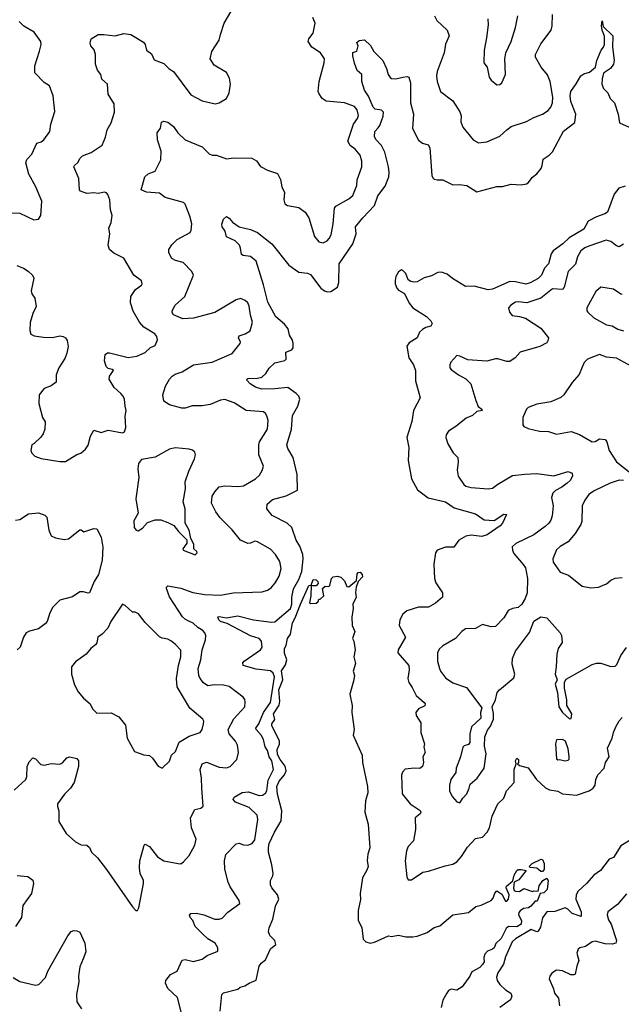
# Model space of a CAD drawing. Extents: x 2199565 to 2323334, y 894172 to 1018966.
# Tile 121 of 256: x 2288784 to 2293009, y 921057 to 927969. Entities that reach past the tile are written whole.
import ezdxf

# ---------------------------------------------------------------- set-up
doc = ezdxf.new("R2010")
doc.units = 0

msp = doc.modelspace()

# ---------------------------------------------------------------- linework, layer by layer
at = {"layer": '0CON10XD'}
for points in [[(2288764.1, 926244.1), (2288810, 926225), (2288842.9, 926202.9), (2288874.3, 926174.3), (2288882.9, 926155), (2288864.4, 926064.4), (2288869.2, 926045), (2288889.4, 926015), (2288899.5, 925955), (2288875, 925906.2), (2288857.9, 925842.1), (2288855.9, 925785.9), (2288861.7, 925761.7), (2288885, 925749.2), (2288950.9, 925740.9), (2289015, 925738.1), (2289065, 925748.6), (2289090, 925745), (2289105, 925736), (2289117.8, 925717.8), (2289122.9, 925675), (2289115, 925627.5), (2289100.6, 925589.4), (2289057.5, 925525), (2289040.8, 925475), (2289038.8, 925425), (2289005, 925399.4), (2288955, 925378.6), (2288920, 925335), (2288918, 925275), (2288943.8, 925176.2), (2288961.4, 925145), (2288960.8, 925095), (2288948.3, 925061.7), (2288931.4, 925038.6), (2288886.4, 924993.6), (2288870, 924985), (2288862.5, 924945), (2288870, 924925), (2288890, 924905), (2288935, 924887.5), (2289065, 924867.5), (2289105, 924867.5), (2289183.9, 924916.1), (2289213.6, 924926.4), (2289246.7, 924955), (2289265, 924982.5), (2289281.5, 925045), (2289305, 925086.7), (2289355, 925071.2), (2289405, 925086.7), (2289505, 925067.5), (2289520, 925075), (2289528.8, 925105), (2289524.3, 925185), (2289531.5, 925225), (2289525.4, 925255.4), (2289518.9, 925305), (2289510, 925325), (2289495, 925345.6), (2289446.5, 925386.5), (2289411.1, 925445), (2289413.2, 925466.8), (2289443.3, 925505), (2289433.9, 925513.9), (2289405, 925520), (2289390, 925535), (2289380, 925575), (2289385, 925617.5), (2289400.5, 925629.5), (2289415, 925631.2), (2289545, 925598), (2289605.8, 925605.8), (2289665, 925631.8), (2289703.1, 925666.9), (2289735, 925681.9), (2289751.2, 925721.2), (2289745.7, 925745), (2289732.6, 925762.6), (2289655, 925809.4), (2289624.3, 925844.3), (2289581.5, 925921.5), (2289561.3, 925981.3), (2289564.5, 926025.5), (2289598, 926075), (2289638.8, 926105), (2289643.8, 926115), (2289638, 926135), (2289584.6, 926174.6), (2289514.4, 926294.4), (2289445, 926328.6), (2289414.5, 926354.5), (2289403.9, 926386.1), (2289416.2, 926465), (2289408.8, 926505), (2289426.2, 926545), (2289432.5, 926595), (2289421.4, 926635), (2289415.7, 926705), (2289402.7, 926742.7), (2289394.1, 926754.1), (2289378.8, 926758.8), (2289335, 926748), (2289305, 926752.5), (2289255, 926748.6), (2289211.2, 926765), (2289202.5, 926775), (2289197.8, 926855), (2289164.2, 926935), (2289167.5, 926945), (2289195, 926967.5), (2289206.4, 926993.6), (2289225, 927012.5), (2289285, 927036.7), (2289362.5, 927087.5), (2289386.4, 927143.6), (2289398.6, 927195), (2289425.8, 927245), (2289449.5, 927320.5), (2289447.3, 927377.3), (2289404, 927445), (2289399.2, 927515), (2289361.2, 927551.2), (2289353.9, 927583.9), (2289330, 927615), (2289316.1, 927656.1), (2289316.7, 927725), (2289306.1, 927756.1), (2289283.8, 927785), (2289278.8, 927805), (2289286.4, 927833.6), (2289335, 927863.8), (2289374.2, 927865.8), (2289455, 927855.4), (2289515, 927872.5), (2289565, 927864.3), (2289652.1, 927812.1), (2289665.8, 927795), (2289673.8, 927755), (2289709.3, 927729.3), (2289727.3, 927687.3), (2289795, 927661.2), (2289834.4, 927624.4), (2289865, 927606), (2289985, 927441.2), (2290065, 927399.2), (2290157.3, 927377.3), (2290185.4, 927384.6), (2290235, 927415.8), (2290255.6, 927455), (2290263.5, 927515), (2290257.2, 927557.2), (2290237, 927597), (2290150.5, 927650.5), (2290120.9, 927695), (2290133.8, 927745), (2290183.6, 927825), (2290194.7, 927865.3), (2290220, 927945), (2290265.6, 928025)], [(2288715, 926612), (2288785, 926611.2), (2288883.6, 926563.6), (2288915, 926567.5), (2288931.2, 926595), (2288938.6, 926695), (2288896, 926795), (2288847.1, 926885), (2288826, 926965), (2288833.2, 926986.8), (2288869.2, 927025), (2288905, 927102.5), (2288935, 927111.2), (2288952, 927125), (2288995.8, 927185), (2289002.5, 927235), (2289030.8, 927325), (2289018.8, 927435), (2288993.9, 927503.9), (2288955, 927527.5), (2288888.8, 927595), (2288890.8, 927645), (2288922.7, 927747.3), (2288933.8, 927795), (2288931.2, 927815), (2288885, 927881.2), (2288812.8, 927922.8), (2288780, 927955)], [(2289853.8, 925913.8), (2289853.8, 925925), (2289876.2, 925965), (2289943.6, 926026.4), (2290004.2, 926175), (2289992.2, 926202.2), (2289932, 926265), (2289878.2, 926278.2), (2289852.7, 926292.7), (2289831.5, 926331.5), (2289832.2, 926355), (2289851.4, 926388.6), (2289888.6, 926425), (2289980.8, 926475), (2289988.8, 926491.2), (2289992.9, 926535), (2289979.4, 926589.4), (2289945, 926673.3), (2289934.4, 926684.4), (2289805, 926720), (2289765, 926750), (2289675, 926757.8), (2289636.7, 926775), (2289662, 926865), (2289685, 926885.8), (2289735.7, 926904.3), (2289776, 926985), (2289776.1, 927046.1), (2289751.2, 927125), (2289750, 927175), (2289771.7, 927208.3), (2289780, 927250), (2289795, 927255.8), (2289825, 927249.2), (2289865, 927219.2), (2289895.4, 927175.4), (2289945, 927125.6), (2290065.5, 927075.5), (2290115, 927027.5), (2290135, 927017.5), (2290165, 927016.7), (2290235, 926991.2), (2290285, 926998), (2290415, 926995.7), (2290447, 926977), (2290475, 926937.5), (2290525, 926912.5), (2290595, 926890), (2290615.8, 926845.8), (2290625.7, 926795), (2290642.9, 926755), (2290638, 926705), (2290645.9, 926675.9), (2290665, 926664), (2290745, 926650), (2290788.3, 926618.3), (2290815, 926577.5), (2290855, 926447.5), (2290885, 926410), (2290915, 926403.3), (2290944, 926416), (2290957.9, 926432.1), (2290971.9, 926458.1), (2290985.6, 926535), (2290993.6, 926646.4), (2291005, 926660.8), (2291095, 926711.1), (2291123.1, 926735), (2291151.1, 926805), (2291154.4, 926845), (2291185.6, 926935), (2291187.1, 926975), (2291175, 927016.7), (2291138.9, 927058.9), (2291104.2, 927085), (2291089.4, 927115), (2291128.9, 927235), (2291156.9, 927275), (2291163, 927297), (2291152.9, 927335), (2291135, 927359.2), (2291065, 927384.4), (2290935, 927395.7), (2290908.8, 927415), (2290887.5, 927447.5), (2290880.6, 927465), (2290887.5, 927535), (2290921.4, 927665), (2290924, 927695), (2290896.9, 927736.9), (2290836, 927775), (2290809.2, 927815), (2290814.5, 927835.5), (2290845.8, 927875), (2290858.1, 927945), (2290842.5, 927985)], [(2290559.2, 924600.8), (2290655, 924625.4), (2290734.7, 924665.3), (2290733.3, 924776.7), (2290704, 924895), (2290667.6, 924957.6), (2290660.9, 924985), (2290693.7, 925095), (2290700.5, 925189.5), (2290738.2, 925255), (2290752, 925305), (2290744.2, 925325), (2290725.6, 925345), (2290667.4, 925387.4), (2290575, 925377.1), (2290485, 925375.2), (2290439.6, 925389.6), (2290401.9, 925411.9), (2290381.2, 925435), (2290380, 925445), (2290385, 925450), (2290455, 925452.2), (2290485, 925459.4), (2290511.9, 925485), (2290535, 925522.5), (2290575, 925560.8), (2290645, 925575.8), (2290654.2, 925585), (2290652.9, 925635), (2290695, 925650.4), (2290705.3, 925664.7), (2290705.3, 925695.3), (2290698.9, 925718.9), (2290677.8, 925755), (2290668.8, 925798.8), (2290642.3, 925832.3), (2290582.1, 925882.1), (2290525.7, 925985), (2290496.3, 926106.3), (2290443.7, 926273.7), (2290405, 926306.2), (2290353.6, 926313.6), (2290340.9, 926320.9), (2290335.6, 926365), (2290326.9, 926385), (2290296.2, 926416.2), (2290236.2, 926445), (2290227.1, 926485), (2290206.4, 926515), (2290203.3, 926533.3), (2290215, 926568.8), (2290235, 926588), (2290255, 926576), (2290277.6, 926547.6), (2290325, 926514), (2290405, 926496), (2290455, 926474), (2290555.3, 926395.3), (2290674.2, 926245), (2290745, 926197.1), (2290805, 926189.4), (2290825, 926180), (2290899.2, 926085), (2290925, 926064.2), (2290945, 926058), (2290969.7, 926060.3), (2291015, 926091.4), (2291024.4, 926125), (2291027.5, 926255), (2291123, 926395), (2291147.4, 926465), (2291143.2, 926515), (2291192.6, 926577.4), (2291276.5, 926665), (2291298.8, 926731.2), (2291349.6, 926800.4), (2291375.3, 926865), (2291378.9, 926895), (2291374.1, 926935.9), (2291348.7, 927038.7), (2291325.4, 927085), (2291285, 927128), (2291275, 927148), (2291278.6, 927185), (2291300.2, 927209.8), (2291312, 927225), (2291337.6, 927292.4), (2291339.1, 927319.1), (2291325, 927333.1), (2291280, 927340), (2291266.4, 927355), (2291232.7, 927432.7), (2291205.5, 927475), (2291185.7, 927535), (2291187.5, 927585), (2291155, 927612.5), (2291135, 927663.3), (2291124.1, 927715.9), (2291122.5, 927737.5), (2291151.7, 927748.3), (2291160, 927785), (2291151.7, 927808.3), (2291168.3, 927821.7), (2291205, 927826.7), (2291247.9, 927787.9), (2291270, 927745), (2291335, 927683.3), (2291360.6, 927625), (2291370.8, 927585), (2291385, 927563.3), (2291395, 927556.7), (2291425, 927553.3), (2291475, 927566.2), (2291505, 927570), (2291517.5, 927565), (2291527.5, 927525), (2291528.5, 927385), (2291548.6, 927305), (2291541.4, 927205), (2291585, 927123.8), (2291612.1, 927102.1), (2291651.4, 927091.4), (2291665, 927070), (2291678.8, 926875), (2291685, 926857.5), (2291695, 926850), (2291715, 926843.8), (2291755, 926844.2), (2291825, 926810), (2291871.2, 926811.2), (2291925, 926803.8), (2291995, 926761.2), (2292135, 926798.8), (2292175, 926798.8), (2292235, 926814), (2292305, 926810.6), (2292343, 926817), (2292355.6, 926824.4), (2292385.6, 926864.4), (2292415, 926886.2), (2292445.6, 926924.4), (2292454, 926945), (2292459.3, 926990.7), (2292502.3, 927017.7), (2292525, 927041.2), (2292603.6, 927186.4), (2292682.9, 927247.1), (2292690, 927305), (2292654.7, 927395), (2292649.6, 927435), (2292655, 927463.8), (2292691.1, 927518.9), (2292725, 927573.8), (2292745, 927588), (2292785, 927601.2), (2292826.9, 927635), (2292836.7, 927683.3), (2292866.7, 927755), (2292885, 927776.2), (2292891.9, 927795), (2292892.1, 927852.1), (2292874.4, 927895), (2292870, 927925), (2292875, 927960), (2292881.2, 927921.2), (2292950, 927855), (2292947.5, 927775), (2292960, 927685), (2292953.6, 927656.4), (2292933.3, 927625), (2292885, 927593.8), (2292874.4, 927554.4), (2292872.5, 927515), (2292885, 927486.7), (2292913.3, 927455), (2292930, 927415), (2292961.2, 927385), (2292986.2, 927305), (2292997.5, 927245), (2293065, 927213.8)], [(2291696.4, 927995), (2291713.5, 927963.5), (2291785.7, 927895), (2291799.2, 927855), (2291775, 927796.7), (2291765.9, 927735), (2291716, 927604), (2291711.5, 927575), (2291715.5, 927535), (2291740, 927465), (2291825, 927398.1), (2291875, 927322), (2291884.4, 927295), (2291882.6, 927252.6), (2291896.9, 927215), (2291968.6, 927125), (2292005, 927104.3), (2292065, 927110.5), (2292155, 927151.1), (2292205, 927195.6), (2292235, 927219.4), (2292343.8, 927255), (2292395, 927282.9), (2292454.5, 927305.5), (2292495, 927330.8), (2292513.1, 927355), (2292525.6, 927385), (2292527.5, 927425), (2292510.5, 927535), (2292491.2, 927581.2), (2292445.8, 927635), (2292406.2, 927705), (2292406, 927725), (2292445, 927800), (2292515.8, 927895), (2292523.1, 927925), (2292525.5, 928005)], [(2292071.1, 927975), (2292073.2, 927933.2), (2292062.1, 927842.1), (2292045.8, 927755), (2292043.8, 927665), (2292066.7, 927635), (2292081.2, 927565), (2292094.3, 927544.3), (2292135, 927511.2), (2292155, 927513.8), (2292168.8, 927525), (2292195.7, 927585), (2292190.6, 927695), (2292198.1, 927735), (2292235.7, 927815), (2292266.7, 927915), (2292283.1, 927995)], [(2293035, 926799.7), (2292992.8, 926787.2), (2292957.8, 926745), (2292911.3, 926618.7), (2292893.8, 926605), (2292835, 926585.3), (2292776.5, 926555), (2292745, 926498.9), (2292642, 926438), (2292598.5, 926395), (2292531.1, 926345), (2292517.1, 926325), (2292496.7, 926255), (2292468.6, 926225), (2292448.9, 926175), (2292425, 926151.4), (2292369.5, 926120.5), (2292338.2, 926111.8), (2292265, 926128.4), (2292225, 926130), (2292105, 926076), (2292073.5, 926073.5), (2291975, 926098.1), (2291915, 926096.6), (2291822.3, 926152.3), (2291785, 926183), (2291746.7, 926196.7), (2291719.6, 926195), (2291675, 926169.7), (2291625, 926156.1), (2291575, 926128.5), (2291555, 926126), (2291530, 926130), (2291512.2, 926142.2), (2291495, 926186.7), (2291475, 926208.1), (2291465, 926211.9), (2291445, 926199.4), (2291426.2, 926165), (2291421.1, 926138.9), (2291421.5, 926115), (2291432.1, 926085), (2291445, 926070.9), (2291486.8, 926046.8), (2291519.3, 925979.3), (2291545, 925946.5), (2291640.8, 925885), (2291671.2, 925855), (2291681.2, 925835), (2291672.3, 925817.7), (2291635, 925808.8), (2291612.5, 925795), (2291592.5, 925775), (2291574.2, 925735), (2291520, 925700), (2291503.2, 925676.8), (2291515.6, 925595), (2291549.2, 925545), (2291562.9, 925505), (2291563.2, 925433.2), (2291596.2, 925315), (2291548.5, 925225), (2291537, 925147), (2291503.5, 925035), (2291515.6, 924965), (2291511.9, 924875), (2291535.8, 924745), (2291578, 924668), (2291651.7, 924611.7), (2291775, 924583.6), (2291835, 924542.1), (2291985, 924498.8), (2292045, 924458.8), (2292115, 924452), (2292185, 924497.8), (2292203.3, 924495), (2292175.6, 924435), (2292159.2, 924415), (2292067.2, 924352.8), (2292029.7, 924340.3), (2291955, 924349.2), (2291917.4, 924342.6), (2291868, 924315), (2291833.8, 924266.2), (2291775, 924265.7), (2291715, 924243.8), (2291704.2, 924225), (2291693.2, 924146.8), (2291697.5, 924045), (2291707.5, 924015), (2291752.5, 923945), (2291754.2, 923915), (2291705, 923873.3), (2291655, 923845.6), (2291585, 923844.4), (2291502, 923818), (2291474.2, 923795), (2291452.5, 923755), (2291450, 923715), (2291492.5, 923635), (2291441.2, 923545), (2291440, 923525), (2291515.6, 923435), (2291519.1, 923405), (2291508.9, 923345), (2291516.9, 923315), (2291541.1, 923281.1), (2291568.5, 923225), (2291624.5, 923174.5), (2291630.6, 923165), (2291628.2, 923151.8), (2291585, 923132), (2291565.8, 923104.2), (2291567.5, 923085), (2291601.7, 923031.7), (2291600, 922965), (2291627.1, 922885), (2291623, 922863), (2291632.5, 922825), (2291615.6, 922794.4), (2291618.9, 922755), (2291613.2, 922726.8), (2291595, 922711.9), (2291555, 922714.5), (2291491.8, 922708.2), (2291473.4, 922686.6), (2291465.6, 922665), (2291469.4, 922535), (2291526.9, 922465), (2291597.2, 922417.2), (2291601.9, 922405), (2291596.6, 922393.4), (2291561.4, 922365), (2291563.8, 922285), (2291548.5, 922205), (2291513.1, 922165), (2291499.4, 922135), (2291491.9, 922065), (2291501.7, 921951.7), (2291511.7, 921931.7), (2291535, 921931.2), (2291614.5, 921985.5), (2291655, 921990.8), (2291772.1, 922027.9), (2291825, 922040.8), (2291855, 922057.5), (2291886.3, 922093.7), (2291929.5, 922160.5), (2291985, 922220.8), (2292035, 922229.4), (2292065.8, 922264.2), (2292083.6, 922296.4), (2292103, 922377), (2292142.9, 922465), (2292184.2, 922505), (2292203.8, 922555), (2292255.6, 922614.4), (2292256.5, 922705), (2292270, 922745), (2292266.7, 922765), (2292274.3, 922785.7), (2292286, 922775), (2292286.2, 922755), (2292280, 922745), (2292293.1, 922733.1), (2292355, 922716.7), (2292413.8, 922635), (2292475.7, 922575.7), (2292505, 922562.2), (2292562.3, 922552.3), (2292595, 922533.8), (2292695, 922525.4), (2292784, 922555), (2292810.5, 922575), (2292824.5, 922595), (2292829.7, 922635), (2292843.5, 922666.5), (2292888.4, 922715), (2292898.2, 922755), (2292922.9, 922795), (2292912.9, 922855), (2292945.9, 922924.1), (2292954.4, 922965), (2292971.4, 923005), (2292993.7, 923046.3), (2293015, 923070)], [(2293025, 926393.5), (2292994.5, 926374.5), (2292975, 926381.9), (2292935, 926411.5), (2292901.7, 926421.7), (2292781.1, 926378.9), (2292752, 926368), (2292725, 926346.7), (2292701.5, 926305), (2292687.9, 926252.1), (2292635, 926201.2), (2292608.5, 926091.5), (2292597.5, 926075), (2292525, 926079.2), (2292445, 926013.5), (2292345, 925980.5), (2292285, 925988.6), (2292265, 925985.8), (2292233.3, 925965), (2292217.5, 925945), (2292223.3, 925915), (2292243, 925893), (2292295, 925886), (2292335, 925873.1), (2292445, 925804.2), (2292496.7, 925735), (2292494, 925715), (2292485, 925701.2), (2292437.5, 925675), (2292298.8, 925635), (2292264.4, 925595.6), (2292225, 925570), (2292205, 925570), (2292143, 925587), (2292125, 925587.5), (2292065, 925570.6), (2291931.7, 925581.7), (2291875, 925607.5), (2291855, 925610.6), (2291812.7, 925565), (2291804.5, 925545), (2291805.6, 925525.6), (2291815, 925512), (2291866.2, 925475), (2291917.4, 925447.4), (2291952.7, 925412.7), (2291986.5, 925295), (2292004.4, 925254.4), (2292030, 925235), (2292031.2, 925225), (2291995, 925217.1), (2291965, 925190), (2291919.3, 925170.7), (2291847.9, 925112.1), (2291795, 925080), (2291778.8, 925055), (2291776.2, 925035), (2291790.3, 924990.3), (2291827, 924927), (2291861.2, 924895), (2291864, 924865), (2291855.9, 924805.9), (2291863.8, 924765), (2291902.5, 924705), (2291916.7, 924695), (2291955.5, 924685.5), (2292075, 924675.6), (2292105, 924680), (2292141.4, 924708.6), (2292245, 924768.2), (2292330.6, 924779.4), (2292415, 924782.9), (2292535, 924765.5), (2292635, 924797.1), (2292663.8, 924785), (2292667.1, 924765), (2292649.4, 924735), (2292628.6, 924715), (2292592.3, 924687.7), (2292546, 924664), (2292527.8, 924645), (2292517.8, 924615), (2292530.5, 924555), (2292523.5, 924485), (2292513.9, 924456.1), (2292498.9, 924435), (2292475, 924410.9), (2292395, 924353.5), (2292267.3, 924292.7), (2292242.3, 924267.7), (2292243.8, 924245), (2292255, 924222.5), (2292320.6, 924145), (2292335, 924120), (2292350.8, 924045), (2292348.6, 923945), (2292334, 923905), (2292310, 923865), (2292285, 923842.9), (2292245, 923835.8), (2292215, 923821.2), (2292185, 923770), (2292125, 923708.8), (2292095, 923707.5), (2292035, 923723.3), (2291984.2, 923695.8), (2291915, 923692.5), (2291888, 923675), (2291844.5, 923625.5), (2291755, 923574), (2291730.9, 923549.1), (2291719.2, 923525), (2291718.6, 923465), (2291732, 923415), (2291740, 923395), (2291775, 923348.8), (2291825, 923312.5), (2291921.7, 923281.7), (2292028.3, 923138.3), (2292021.2, 923105), (2292023.3, 923065), (2291958, 923005), (2291946.1, 922956.1), (2291944, 922895), (2291935, 922881.2), (2291905, 922872), (2291895, 922861.2), (2291878.9, 922795), (2291848.6, 922715), (2291845.7, 922685), (2291812, 922635), (2291801.2, 922595), (2291802, 922555), (2291820.8, 922515), (2291855, 922478.8), (2291875, 922470), (2291896.2, 922505), (2291924.3, 922535), (2291940.6, 922575), (2291946.7, 922603.3), (2291997.1, 922645), (2292045.7, 922714.3), (2292060, 922815), (2292048.3, 922868.3), (2292051.4, 922935), (2292068.8, 922981.2), (2292089.7, 923010.3), (2292111.2, 923058.8), (2292111.7, 923098.3), (2292102, 923145), (2292124.3, 923195), (2292137.5, 923245), (2292152.5, 923265), (2292255, 923347.5), (2292261.5, 923375), (2292243.1, 923445), (2292244.2, 923485), (2292265.7, 923535), (2292364.2, 923665.8), (2292395, 923746.7), (2292445, 923776.7), (2292485, 923770), (2292580.8, 923665), (2292589.2, 923645), (2292593.6, 923596.4), (2292565.7, 923554.3), (2292555.7, 923515), (2292552.5, 923425), (2292543.8, 923375), (2292557.5, 923335), (2292544.2, 923305), (2292561.5, 923245), (2292570.6, 923145), (2292595, 923106.2), (2292645, 923060), (2292657, 923063), (2292662.5, 923095), (2292627.5, 923155), (2292626.2, 923195), (2292610, 923275), (2292610.7, 923319.3), (2292620.7, 923339.3), (2292805, 923441.4), (2292835, 923451.4), (2292865, 923451.2), (2292935, 923427.2), (2292965, 923430), (2292977.1, 923442.9), (2293006, 923505), (2293045, 923561.2)], [(2293015, 926040), (2293005, 926042.2), (2292955, 926076.5), (2292865, 926091.2), (2292829.1, 926060.9), (2292766.7, 925945), (2292766.7, 925925), (2292773.3, 925915), (2292816.7, 925875), (2292904, 925826), (2292945, 925818.9), (2292985, 925795.7), (2293023.6, 925783.6)], [(2288745, 922560.8), (2288826.9, 922635), (2288833.3, 922655), (2288835.8, 922725), (2288850.3, 922759.7), (2288875, 922786.2), (2288895, 922780), (2288931.3, 922741.3), (2288955, 922734.4), (2289005, 922746.9), (2289065, 922742.5), (2289085, 922752), (2289115, 922786), (2289135, 922793.3), (2289185, 922783.3), (2289195.6, 922765.6), (2289196.5, 922725), (2289167.1, 922615), (2289141.4, 922575), (2289097.7, 922532.3), (2289049.4, 922465), (2289048.1, 922445), (2289057.5, 922415), (2289059.5, 922339.5), (2289110, 922255), (2289175, 922196.7), (2289215, 922176.2), (2289255, 922173.3), (2289275, 922157.5), (2289287.5, 922125), (2289330, 922085), (2289392.3, 922002.3), (2289575, 921740), (2289600, 921715), (2289610, 921715), (2289620, 921735), (2289652, 921905), (2289652.5, 921925), (2289628.8, 921975), (2289624.6, 922015), (2289627.5, 922065), (2289657.5, 922175), (2289665, 922180), (2289695, 922163.8), (2289752.2, 922092.2), (2289795, 922063.6), (2289895.8, 922044.2), (2289915, 922043.8), (2289935, 922056.7), (2289975, 922102.5), (2290013.8, 922175), (2290023.8, 922215), (2289990, 922295), (2289982.2, 922365), (2290013.8, 922425), (2290055.8, 922434.2), (2290071.7, 922448.3), (2290062, 922575), (2290060, 922645), (2290050.4, 922705), (2290065.7, 922745), (2290095, 922755.5), (2290185, 922721.1), (2290235, 922717.5), (2290262.8, 922727.2), (2290309.2, 922775), (2290320.6, 922825), (2290312.2, 922875), (2290298.9, 922905), (2290254.6, 922955), (2290248.2, 922985), (2290288.7, 923061.3), (2290364.4, 923145), (2290368.3, 923178.3), (2290365.6, 923195.6), (2290353.2, 923213.2), (2290255, 923287.5), (2290215, 923297.7), (2290151.1, 923298.9), (2290105, 923291.9), (2290075, 923314.3), (2290051.5, 923345), (2290041.8, 923365), (2290037.9, 923415), (2290056.1, 923473.9), (2290065, 923546.2), (2290089.1, 923615), (2290090, 923645), (2290084.4, 923665), (2290070.9, 923680.9), (2290035, 923702.7), (2290002.9, 923732.9), (2289975.6, 923744.4), (2289947.4, 923757.4), (2289927.4, 923777.4), (2289836.2, 923916.2), (2289814, 923975), (2289814.4, 923985.6), (2289824.6, 923995.4), (2289915, 923978.2), (2289998.6, 923948.6), (2290085, 923933.8), (2290195, 923929.4), (2290283.6, 923946.4), (2290487.6, 923952.4), (2290525, 923962.9), (2290548.9, 923981.1), (2290581.4, 924018.6), (2290606.7, 924063.3), (2290619.5, 924115), (2290610.4, 924165), (2290579.1, 924215), (2290545, 924252.2), (2290455, 924304.2), (2290435, 924308), (2290405, 924294.2), (2290385, 924292.5), (2290335, 924314.3), (2290275, 924388.6), (2290192.6, 924472.6), (2290162.1, 924515), (2290131.5, 924575), (2290135.5, 924625), (2290153.1, 924655), (2290185, 924689.2), (2290224.3, 924695.7), (2290315, 924692.5), (2290355, 924697.3), (2290440, 924745), (2290468, 924772), (2290487.1, 924805), (2290496, 924835), (2290463.3, 924915), (2290463.8, 924985), (2290468.9, 925005), (2290524.4, 925095), (2290528.2, 925155), (2290518.9, 925188.9), (2290510, 925205), (2290495, 925215.7), (2290375.4, 925225.4), (2290289.8, 925279.8), (2290225, 925301.9), (2290195, 925298.5), (2290122.4, 925267.6), (2290065, 925259.1), (2289995, 925257.8), (2289945, 925242), (2289922.3, 925242.3), (2289836.1, 925263.9), (2289795, 925290), (2289788.1, 925335), (2289808, 925395), (2289835.6, 925444.4), (2289855, 925466.2), (2289875, 925480), (2289925, 925495.6), (2290005.3, 925544.7), (2290135, 925565.5), (2290275, 925624.4), (2290332.9, 925695), (2290334.2, 925705), (2290320.8, 925735), (2290325, 925750), (2290366.3, 925763.7), (2290402.5, 925785), (2290418.5, 925845), (2290403.6, 925895), (2290395, 925957.5), (2290385, 925980), (2290366.7, 925996.7), (2290335, 926010.8), (2290305, 926002.9), (2290155, 925913.8), (2290005, 925874.4), (2289928.8, 925868.8), (2289865, 925896.7), (2289853.8, 925913.8)], [(2293105, 925522), (2292975, 925592), (2292905, 925600), (2292855, 925617.5), (2292772, 925585), (2292748.3, 925561.7), (2292735, 925530), (2292713, 925477), (2292665, 925421.2), (2292606.2, 925335), (2292585, 925316.2), (2292515, 925286), (2292415, 925270), (2292355, 925246.7), (2292343.8, 925235), (2292316.7, 925175), (2292317.5, 925125), (2292323.9, 925113.9), (2292355, 925098.8), (2292435, 925079.2), (2292497.7, 925077.7), (2292555, 925060), (2292657.6, 925077.6), (2292715, 925056.7), (2292805, 925006), (2292825, 925008.8), (2292855, 925026), (2292895, 925022), (2292906.4, 925006.4), (2292923.9, 924943.9), (2292974.7, 924864.7), (2293088.6, 924775)], [(2290015, 924212.5), (2290030, 924225), (2290027.5, 924235), (2290007.5, 924255), (2290006.4, 924286.4), (2289986.7, 924326.7), (2289973.3, 924385), (2289946, 924435), (2289945.6, 924535), (2289932.5, 924585), (2289948.6, 924675), (2289945.7, 924725), (2289971.3, 924798.7), (2290012, 924885), (2290018.8, 924915), (2290013.6, 924933.6), (2289997, 924947), (2289975, 924954), (2289875, 924963.8), (2289835, 924953.8), (2289735, 924896.7), (2289638.3, 924881.7), (2289617, 924853), (2289613.3, 924815), (2289620, 924755), (2289598.8, 924605), (2289616.7, 924505), (2289585, 924450), (2289586.7, 924405), (2289602.5, 924385), (2289615, 924380), (2289645, 924400), (2289681.2, 924438.8), (2289735, 924456.7), (2289775, 924456.7), (2289825, 924440), (2289867.3, 924417.3), (2289898, 924375), (2289935, 924340), (2289957, 924317), (2289957.5, 924295), (2289930, 924255), (2289932.5, 924245), (2290015, 924212.5)], [(2293025, 924734.7), (2292993.8, 924736.2), (2292930.8, 924715), (2292818.5, 924661.5), (2292781.1, 924635), (2292752.5, 924595), (2292735, 924556.7), (2292732.7, 924445), (2292725.6, 924425), (2292685, 924362), (2292636.1, 924303.9), (2292579.6, 924270.4), (2292555, 924246), (2292528.1, 924185), (2292530.7, 924160.7), (2292579.5, 924089.5), (2292638.8, 924068.8), (2292735, 923991.2), (2292795, 923980), (2292850, 923985), (2292905, 924008), (2292935, 924033.3), (2292965, 924048.8), (2293015, 924054)], [(2289920, 920995), (2289892.2, 921105), (2289825, 921168), (2289808.6, 921205), (2289809.2, 921225), (2289842.5, 921265), (2289890.4, 921289.6), (2289925, 921367.1), (2289945, 921370.4), (2290005, 921357.3), (2290065, 921374.4), (2290099.7, 921400.3), (2290175, 921430), (2290176.1, 921453.9), (2290155.6, 921485), (2290105.4, 921515.4), (2290064.5, 921554.5), (2290015, 921604), (2289998.8, 921645), (2289980, 921665), (2289977, 921683), (2289986.2, 921693.8), (2290025, 921696.9), (2290077.5, 921685), (2290155, 921655.6), (2290185, 921653.5), (2290205, 921662.5), (2290245, 921704.5), (2290328.8, 921765), (2290325.8, 921785), (2290262, 921882), (2290247.9, 921915), (2290225.5, 922005), (2290221.5, 922065), (2290232.3, 922107.7), (2290305, 922184.2), (2290325, 922188.1), (2290355, 922176.7), (2290385.4, 922174.6), (2290415.4, 922184.6), (2290435, 922211.2), (2290456.6, 922355), (2290450.7, 922385), (2290395, 922438.4), (2290300, 922475), (2290282, 922495), (2290289.5, 922510.5), (2290345, 922542.5), (2290391.2, 922548.8), (2290465, 922521.8), (2290490, 922525), (2290510.9, 922539.1), (2290519.4, 922555), (2290528.9, 922631.1), (2290565.5, 922705), (2290555.6, 922765), (2290536.1, 922795), (2290525, 922837.5), (2290507.5, 922865), (2290495.2, 922915.2), (2290478.9, 922945), (2290444.4, 922985), (2290442.9, 922995), (2290463.3, 923026.7), (2290495.7, 923105), (2290544.8, 923175), (2290573.1, 923355), (2290565, 923381.5), (2290545, 923398.5), (2290445, 923409.1), (2290352.5, 923435), (2290351.2, 923455), (2290360, 923465), (2290475.4, 923544.6), (2290487.1, 923565), (2290481.5, 923605), (2290465.6, 923625), (2290404.3, 923644.3), (2290366, 923664), (2290241.1, 923731.1), (2290195, 923742.9), (2290182.7, 923755), (2290175, 923776), (2290185, 923779.1), (2290235, 923769.6), (2290315, 923783.9), (2290425, 923754.8), (2290551.5, 923738.5), (2290575, 923741.3), (2290686.1, 923835), (2290694.1, 923865), (2290694.2, 923915), (2290707.1, 923972.9), (2290745, 924037.8), (2290764.7, 924094.7), (2290774.6, 924184.6), (2290771.8, 924215), (2290752.2, 924272.2), (2290725.4, 924315), (2290695, 924404.2), (2290662, 924435), (2290557.6, 924487.6), (2290520, 924535), (2290521.7, 924568.3), (2290559.2, 924600.8)], [(2288755, 924455.8), (2288785, 924460), (2288845, 924499.1), (2288916.8, 924506.8), (2288961.2, 924491.2), (2288975, 924476.7), (2288988.6, 924385), (2289005, 924346.2), (2289035, 924332.5), (2289095, 924319.2), (2289126.5, 924323.5), (2289205, 924387.5), (2289215, 924387.5), (2289235, 924373.8), (2289305, 924398), (2289325, 924393.8), (2289355.8, 924335), (2289368.5, 924265), (2289362.9, 924175), (2289337.5, 924075), (2289307.1, 924025), (2289275, 923946.2), (2289265, 923942.5), (2289232.2, 923952.2), (2289205, 923951.9), (2289153.5, 923916.5), (2289065, 923893.8), (2289016, 923845), (2288995.4, 923804.6), (2288977.1, 923745), (2288963.3, 923726.7), (2288915, 923692.5), (2288853, 923677), (2288828.8, 923665), (2288809.4, 923635), (2288786, 923565), (2288765.4, 923544.6)], [(2290192.1, 921007.9), (2290203.3, 921125), (2290215, 921136.2), (2290315, 921163.3), (2290332.3, 921177.7), (2290363.9, 921186.1), (2290395, 921206.2), (2290443.8, 921226.2), (2290466.7, 921325), (2290480, 921345), (2290510.5, 921369.5), (2290545, 921446.7), (2290582.7, 921477.3), (2290576.2, 921505), (2290540.6, 921540.6), (2290530.5, 921565), (2290535, 921594.4), (2290562.5, 921655), (2290579.4, 921745), (2290604.4, 921795), (2290594.3, 921825), (2290554.2, 921875), (2290545.8, 921895), (2290546, 921925), (2290562.3, 921957.7), (2290564, 921975), (2290555.4, 922035), (2290531.5, 922125), (2290530.4, 922155), (2290536.4, 922185), (2290573.7, 922266.3), (2290620, 922345), (2290623.6, 922415), (2290595, 922530.8), (2290589.6, 922585), (2290605, 922623.5), (2290642.7, 922667.3), (2290655.3, 922695), (2290648.3, 922728.3), (2290612.2, 922775), (2290595, 922810.6), (2290592.5, 922845), (2290607.2, 922882.8), (2290607.5, 922905), (2290555.5, 923015), (2290555, 923025.7), (2290574.6, 923055), (2290566.5, 923095), (2290605, 923157.1), (2290610.5, 923185), (2290604.3, 923265), (2290632.2, 923335), (2290623.1, 923396.9), (2290649.5, 923440.5), (2290660, 923475), (2290642.4, 923522.4), (2290642.9, 923555), (2290656.2, 923575), (2290664.4, 923625.6), (2290685.7, 923655), (2290699.1, 923735), (2290719.4, 923770.6), (2290755, 923865.6), (2290815, 923996.7), (2290830, 924000), (2290845, 924038), (2290865, 924037.1), (2290877.5, 924025), (2290879.2, 924010.8), (2290865.8, 923994.2), (2290843.3, 923993.3), (2290830, 924000), (2290829.2, 923925), (2290820, 923875), (2290825, 923870), (2290867, 923873), (2290880, 923885), (2290885, 923900), (2290895, 923900), (2290920, 923925), (2290910, 923975), (2290928.3, 923991.7), (2290955, 923990), (2290963, 923997), (2290973.8, 924046.2), (2290985, 924057.5), (2291015, 924062.5), (2291040, 924055), (2291065, 924030), (2291080.7, 923990.7), (2291095, 923987.5), (2291148.3, 924031.7), (2291153, 924077), (2291161.7, 924088.3), (2291175, 924090), (2291190, 924075), (2291191.7, 924058.3), (2291160, 924025), (2291146.7, 923985), (2291143, 923947), (2291146.7, 923915), (2291123.6, 923866.4), (2291126, 923835), (2291116.7, 923775), (2291118.8, 923715), (2291137.1, 923675), (2291120, 923625), (2291130, 923605), (2291140, 923545), (2291131.2, 923495), (2291141.7, 923448.3), (2291126.2, 923395), (2291134.2, 923365), (2291129.2, 923325), (2291101.4, 923235), (2291118.1, 923155), (2291115.8, 923105), (2291132.2, 922985), (2291126, 922945), (2291188, 922805), (2291190.6, 922755), (2291225.5, 922585), (2291227.6, 922542.4), (2291212, 922485), (2291208.8, 922405), (2291230.7, 922320.7), (2291242.5, 922155), (2291229.2, 922110.8), (2291224.3, 922065), (2291230.8, 922025), (2291220.6, 921999.4)], [(2289785, 922713.3), (2289835, 922762.5), (2289850, 922805), (2289878.8, 922831.2), (2289902.5, 922897.5), (2289975, 922939.2), (2290051.2, 922965), (2290064.2, 922985), (2290075.6, 923025), (2290076.9, 923045), (2290069.3, 923059.3), (2289977.5, 923135), (2289890, 923285), (2289885.4, 923345), (2289898.9, 923435), (2289915.6, 923495.6), (2289915, 923542.5), (2289875.5, 923585.5), (2289845, 923608.6), (2289825, 923620), (2289785, 923626), (2289765, 923636.2), (2289665, 923738), (2289617.9, 923797.9), (2289595, 923810), (2289575, 923810), (2289525, 923856.2), (2289505, 923866.7), (2289423.3, 923745), (2289403.6, 923696.4), (2289363.9, 923656.1), (2289332.5, 923635), (2289326.2, 923595), (2289318.3, 923581.7), (2289282.5, 923555), (2289250, 923515), (2289175, 923460), (2289147.5, 923425), (2289147.5, 923375), (2289168.3, 923298.3), (2289195, 923250), (2289232.5, 923205), (2289277.5, 923165), (2289295, 923130), (2289325, 923100), (2289425, 923103.3), (2289480, 923075), (2289525.9, 923015.9), (2289538.8, 922925), (2289590.7, 922830.7), (2289655, 922807.5), (2289695, 922802.5), (2289717.5, 922785), (2289755, 922727.5), (2289785, 922713.3)], [(2292615, 922766.2), (2292635, 922771.2), (2292641.7, 922778.3), (2292643.6, 922796.4), (2292635, 922850), (2292617.5, 922905), (2292595, 922916.7), (2292555, 922912.5), (2292546.2, 922885), (2292555, 922780), (2292563.8, 922773.8), (2292576.1, 922776.1), (2292615, 922766.2)], [(2293071.9, 922208.1), (2293005, 922169.4), (2292955, 922088.1), (2292924.3, 922075), (2292862, 921995), (2292815, 921964.4), (2292765.6, 921905), (2292705, 921850), (2292692.5, 921825), (2292689.1, 921795), (2292726.8, 921705), (2292726.4, 921673.6), (2292665, 921694.7), (2292633.8, 921725), (2292615, 921733.4), (2292541.4, 921708.6), (2292485, 921705.3), (2292455, 921664.4), (2292440.7, 921599.3), (2292425, 921570), (2292415, 921565.7), (2292375, 921581.5), (2292265, 921516.2), (2292243.6, 921495), (2292195, 921390), (2292181.5, 921338.5), (2292142.4, 921277.6), (2292133, 921247), (2292137.9, 921225), (2292155, 921196.7), (2292195, 921159.5), (2292232.2, 921135), (2292240.4, 921115), (2292230.9, 921089.1), (2292156.9, 921035)], [(2292455, 921990), (2292445, 921990), (2292415, 922012.5), (2292368.3, 922018.3), (2292362.5, 922025), (2292382.5, 922045), (2292446.4, 922076.4), (2292455, 922072.5), (2292467.5, 922045), (2292466.4, 922003.6), (2292455, 921990)], [(2291220.6, 921999.4), (2291191.4, 921945), (2291174, 921835), (2291177.7, 921792.3), (2291160, 921715), (2291160, 921645), (2291185.6, 921595.6), (2291196.2, 921515), (2291215.8, 921495.8), (2291245, 921486), (2291275, 921492), (2291375, 921536.7), (2291395, 921533.3), (2291445, 921541.2), (2291495, 921530), (2291545, 921530), (2291575, 921534.2), (2291645, 921562), (2291695, 921596), (2291735, 921608.8), (2291825, 921684.2), (2291935, 921702), (2291987.6, 921742.4), (2292025, 921751.9), (2292094.2, 921785.8), (2292108.7, 921801.3), (2292121.9, 921838.1), (2292135, 921852.5), (2292169.3, 921829.3), (2292195, 921780), (2292205, 921780), (2292217.5, 921795), (2292222.5, 921825), (2292200, 921875), (2292202.5, 921885), (2292247, 921923), (2292255.8, 921964.2), (2292274.3, 921995), (2292285, 922002), (2292305, 922003.8), (2292340, 921995), (2292289.2, 921930.8), (2292256, 921914), (2292251.7, 921871.7), (2292256.2, 921856.2), (2292265, 921850), (2292295, 921847.5), (2292325, 921870), (2292385, 921847.5), (2292395, 921852.5), (2292425, 921850), (2292431.7, 921888.3), (2292457.5, 921925), (2292485, 921942.5), (2292496.2, 921925), (2292487.5, 921862.5), (2292465, 921840), (2292440, 921835), (2292418.3, 921781.7), (2292405, 921780), (2292372.5, 921745), (2292357.5, 921735), (2292321.2, 921728.8), (2292298, 921712), (2292288.8, 921701.2), (2292286, 921685), (2292307.5, 921645), (2292305, 921618.6), (2292275, 921599.6), (2292217.4, 921602.6), (2292200, 921590), (2292165, 921517.9), (2292127.1, 921482.9), (2292115, 921454), (2292105, 921443.3), (2292070, 921430), (2292050.6, 921409.4), (2292042.9, 921385), (2292045.2, 921355), (2292035, 921335.5), (2292014.4, 921315), (2291959.2, 921285), (2291945.5, 921254.5), (2291891.7, 921178.3), (2291855, 921155.8), (2291815, 921164.2), (2291795, 921152.9), (2291784.7, 921135.3), (2291754.6, 921085), (2291743.4, 921035)], [(2288765, 921960), (2288840, 921955), (2288875, 921927.5), (2288880, 921905), (2288866.7, 921835), (2288805, 921750), (2288796.7, 921665), (2288755, 921603.1)], [(2293045, 921832), (2292981.7, 921758.3), (2292915, 921706.7), (2292910, 921685), (2292919.4, 921649.4), (2292938.9, 921618.9), (2292974.2, 921505), (2292971.2, 921485), (2292945, 921477.8), (2292895, 921481.1), (2292825, 921499.2), (2292805, 921494.2), (2292756.6, 921463.4), (2292717.3, 921452.7), (2292705.9, 921444.1), (2292696.4, 921416.4), (2292711.9, 921365), (2292696.4, 921325), (2292685, 921268.8), (2292675, 921262.5), (2292655, 921263.1), (2292595, 921291.4), (2292555, 921295.7), (2292520, 921275), (2292506.2, 921255), (2292502, 921235), (2292533.3, 921165), (2292538.8, 921135), (2292568.9, 921098.9), (2292576, 921045)], [(2288738.8, 921245), (2288785, 921218), (2288895, 921190), (2288917.5, 921195), (2288964.1, 921245.9), (2288980.9, 921289.1), (2289121.7, 921538.3), (2289145, 921566.7), (2289165, 921573.8), (2289185, 921573.3), (2289205, 921562.5), (2289240, 921485), (2289247.1, 921425), (2289228.6, 921375), (2289205, 921320), (2289197.1, 921255), (2289200, 921215), (2289182, 921125), (2289184, 921075), (2289217.5, 921025)]]:
    msp.add_lwpolyline(points, dxfattribs=at)

doc.saveas('drawing.dxf')
